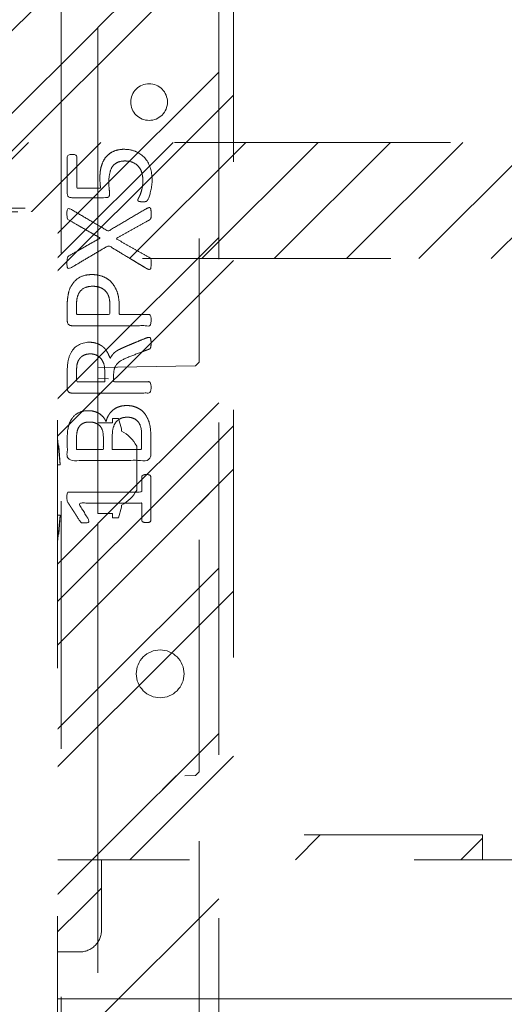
# Model space of a CAD drawing. Header units: inches. Extents: x -462 to -288, y -230 to 11.
# Tile 50 of 58: x -355.05 to -352.44, y 1.64 to 6.94. Entities that reach past the tile are written whole.
import ezdxf

# ---------------------------------------------------------------- set-up
doc = ezdxf.new("R2010")
doc.units = ezdxf.units.IN
doc.header["$LTSCALE"] = 32
doc.header["$MEASUREMENT"] = 0
doc.linetypes.add('Dash Style-1', pattern=[0.083328, 0.041656, -0.041672])
for name, color, linetype, lineweight in [('Black', 7, 'Continuous', 18), ('DashLine', 7, 'Dash Style-1', 13), ('DashLineFill', 7, 'Dash Style-1', 13), ('Drawing', 7, 'Continuous', 18), ('None', 7, 'Continuous', 18), ('SolidLine', 7, 'Continuous', 15), ('Wood_1-H', 7, 'Continuous', 13)]:
    doc.layers.add(name, color=color, linetype=linetype, lineweight=lineweight)
doc.layers.add('Electrical', color=1, linetype='Dash Style-1', lineweight=15, true_color=0xff0000)
doc.layers.add('Metal_Black', color=7, linetype='Continuous', lineweight=13, true_color=0x4c4c4c)
pattern_1 = [(45, (0, 0), (-1.613, 1.9357), []), (45, (-1.0608, 1.0608), (-0.472346, 0.41676), [])]

# ---------------------------------------------------------------- blocks, each defined once
blk = doc.blocks.new('Group-13')
at = {"layer": 'DashLine', "flags": 128}
blk.add_lwpolyline([(42.0197, -13.2755), (72.0197, -13.2755), (72.0197, -15.6968), (42.0197, -15.6968)], close=True, dxfattribs=at)
blk = doc.blocks.new('Group-16')
at = {"layer": 'Electrical', "linetype": 'Continuous', "lineweight": 5, "true_color": 0xdd0000}
h = blk.add_hatch(dxfattribs=at)
h.set_pattern_fill('ElectricalHatch', color=12, style=0, pattern_type=2)
h.set_pattern_definition([(45, (0, 0), (-0.33333333, -0.7222222), [])])
edge = h.paths.add_edge_path()
edge.add_arc((12.7677, -16.0094), 0.3125, 180, 270)
edge.add_line((12.7677, -16.3219), (131.2717, -16.3219))
edge.add_arc((131.2717, -16.0094), 0.3125, 270, 360)
edge.add_arc((131.2717, -16.0094), 0.3125, 0, 90)
edge.add_line((131.2717, -15.6969), (12.7677, -15.6969))
edge.add_arc((12.7677, -16.0094), 0.3125, 90, 180)
at = {"layer": 'Electrical', "flags": 128}
blk.add_lwpolyline([(12.4552, -16.0094, 0.414214), (12.7677, -16.3219), (131.2717, -16.3219, 0.414214), (131.5842, -16.0094, 0.414214), (131.2717, -15.6969), (12.7677, -15.6969, 0.414214)], format="xyb", close=True, dxfattribs=at)
at = {"layer": 'None'}
blk.add_blockref('Group-13', (0, 0), dxfattribs=at)
blk = doc.blocks.new('Group-17')
at = {"layer": 'None'}
blk.add_blockref('Group-16', (0, 0), dxfattribs=at)
blk = doc.blocks.new('Group-18')
at = {"layer": 'None'}
blk.add_blockref('Group-17', (0, 0), dxfattribs=at)
blk = doc.blocks.new('SL Overhead (2D)')
at = {"layer": 'None'}
blk.add_blockref('Group-18', (0, 0), dxfattribs=at)
at = {"layer": 'Drawing', "color": 0, "flags": 1}
for tag in ['Tag', 'Catalog', 'Option1', 'Option2', 'Option3', 'Option4', 'Option5', 'Option6', 'Option7', 'Option8', 'Option9', 'Option10', 'Option11', 'Option12', 'Custom', 'FinishGroup', 'Discount', 'Item2', 'Item3', 'Item6', 'Item8', 'Item9', 'Item10', 'Item12', 'Item13', 'Item16', 'Item18', 'Item19', 'Item20', 'Item21', 'Item22', 'Item23', 'Item24', 'Item25', 'Item1', 'Item4', 'Item5', 'Item7', 'Item11', 'Item14', 'Item15', 'Item17']:
    blk.add_attdef(tag, (-60.5228, -147.0265), '', height=0.00709, dxfattribs=at)
blk = doc.blocks.new('Group-26')
at = {"layer": 'Metal_Black', "color": 7}
for points, knots in [([(2.5417, 1.8328), (2.5767, 1.8328), (2.634, 1.8088), (2.6727, 1.7645), (2.693, 1.7036), (2.693, 1.6445), (2.6856, 1.6076), (2.6782, 1.5781), (2.669, 1.5596), (2.6653, 1.5541), (2.6598, 1.5523), (2.6543, 1.5504), (2.6446, 1.5504), (2.634, 1.5504), (2.6247, 1.5523), (2.6173, 1.5541), (2.6155, 1.5578), (2.6155, 1.5633), (2.6247, 1.5781), (2.634, 1.6021), (2.6432, 1.639), (2.6432, 1.687), (2.6321, 1.7257), (2.6081, 1.7534), (2.573, 1.77), (2.5251, 1.77), (2.4937, 1.7571), (2.4715, 1.7294), (2.4605, 1.6851), (2.4605, 1.6353), (2.4642, 1.6039), (2.4642, 1.5818), (2.4549, 1.5726), (2.3516, 1.5726), (2.2482, 1.5726), (2.2372, 1.5836), (2.2372, 1.6934), (2.2372, 1.7959), (2.2409, 1.7996), (2.2464, 1.8033), (2.2575, 1.8051), (2.2759, 1.8051), (2.2888, 1.7977), (2.2888, 1.7082), (2.2888, 1.6242), (2.3525, 1.6242), (2.4162, 1.6242), (2.4143, 1.6372), (2.4125, 1.663), (2.4125, 1.7184), (2.4309, 1.7756), (2.4642, 1.8125), (2.5121, 1.8328), (2.5417, 1.8328)], [0, 0, 0, 0.016248, 0.032495, 0.048743, 0.064991, 0.07474, 0.084488, 0.094237, 0.103985, 0.113734, 0.123483, 0.133231, 0.143955, 0.155653, 0.167352, 0.17905, 0.190748, 0.214145, 0.237542, 0.260938, 0.284335, 0.304389, 0.324444, 0.344498, 0.364552, 0.381743, 0.398934, 0.416124, 0.433315, 0.445134, 0.456952, 0.465394, 0.473836, 0.532936, 0.541379, 0.549822, 0.625104, 0.627919, 0.630733, 0.633547, 0.636362, 0.642928, 0.649495, 0.749089, 0.749089, 0.824606, 0.824606, 0.840082, 0.855558, 0.891668, 0.927779, 0.963889, 1, 1, 1]), ([(2.6635, 1.5144), (2.6709, 1.5181), (2.6801, 1.52), (2.6856, 1.5144), (2.6875, 1.4997), (2.6875, 1.4798), (2.6875, 1.4646), (2.6838, 1.4572), (2.6801, 1.4535), (2.6764, 1.4517), (2.5878, 1.4019), (2.4992, 1.352), (2.5878, 1.3022), (2.6764, 1.2524), (2.6801, 1.2505), (2.6838, 1.245), (2.6875, 1.2395), (2.6875, 1.2242), (2.6875, 1.2044), (2.6847, 1.185), (2.6709, 1.1878), (2.6635, 1.1915), (2.5611, 1.2533), (2.4586, 1.3151), (2.359, 1.2561), (2.2593, 1.197), (2.2519, 1.1933), (2.2381, 1.1906), (2.2353, 1.2099), (2.2353, 1.2339), (2.2372, 1.2468), (2.239, 1.2542), (2.2446, 1.2579), (2.2464, 1.2598), (2.3304, 1.3077), (2.4143, 1.3557), (2.3304, 1.4037), (2.2464, 1.4517), (2.2446, 1.4535), (2.239, 1.4554), (2.2372, 1.4628), (2.2353, 1.4738), (2.2353, 1.496), (2.2381, 1.5154), (2.2519, 1.5126), (2.2593, 1.5089), (2.3581, 1.4508), (2.4568, 1.3926), (2.5601, 1.4535), (2.6635, 1.5144)], [0, 0, 0, 0.005797, 0.011593, 0.01739, 0.023187, 0.027776, 0.031157, 0.034538, 0.03792, 0.03792, 0.121199, 0.121199, 0.204479, 0.204479, 0.20786, 0.211241, 0.214623, 0.219212, 0.225008, 0.236602, 0.242398, 0.242398, 0.326423, 0.326423, 0.407782, 0.407782, 0.413578, 0.425171, 0.430968, 0.435937, 0.440905, 0.445874, 0.450842, 0.450842, 0.634953, 0.634953, 0.819063, 0.819063, 0.824031, 0.829, 0.833968, 0.838937, 0.843905, 0.853843, 0.858811, 0.858811, 0.927786, 0.927786, 1, 1, 1]), ([(2.3682, 1.159), (2.4033, 1.159), (2.4568, 1.1368), (2.4937, 1.0962), (2.5158, 1.0372), (2.5158, 0.9698), (2.5158, 0.9449), (2.5961, 0.9449), (2.6801, 0.9449), (2.6838, 0.9412), (2.6856, 0.9338), (2.6875, 0.9227), (2.6875, 0.9061), (2.6856, 0.8951), (2.6838, 0.8877), (2.6801, 0.884), (2.4697, 0.884), (2.2501, 0.884), (2.2372, 0.8987), (2.2372, 0.956), (2.2372, 1.0187), (2.2409, 1.0445), (2.2482, 1.0814), (2.2704, 1.1184), (2.3018, 1.146), (2.3442, 1.159), (2.3682, 1.159)], [0, 0, 0, 0.066268, 0.132535, 0.198803, 0.26507, 0.303966, 0.303966, 0.429297, 0.43506, 0.440822, 0.446584, 0.452347, 0.456957, 0.461567, 0.466177, 0.470786, 0.728938, 0.745073, 0.761208, 0.845107, 0.870922, 0.896738, 0.922553, 0.948369, 0.974184, 1, 1, 1]), ([(2.3737, 1.0962), (2.3461, 1.0962), (2.3091, 1.0759), (2.2925, 1.0464), (2.287, 1.015), (2.287, 0.9716), (2.287, 0.9449), (2.3765, 0.9449), (2.466, 0.9449), (2.466, 0.9716), (2.466, 1.0242), (2.4531, 1.0611), (2.4273, 1.0851), (2.394, 1.0962), (2.3737, 1.0962)], [0, 0, 0, 0.053098, 0.106195, 0.159293, 0.212391, 0.297937, 0.297937, 0.584068, 0.584068, 0.669615, 0.752211, 0.834807, 0.917404, 1, 1, 1]), ([(2.6764, 0.821), (2.6801, 0.821), (2.6838, 0.8191), (2.6856, 0.8117), (2.6875, 0.7988), (2.6875, 0.7804), (2.6856, 0.7693), (2.6838, 0.7619), (2.6782, 0.7582), (2.6727, 0.7564), (2.6201, 0.7361), (2.5675, 0.7158), (2.5491, 0.7084), (2.5195, 0.6936), (2.4974, 0.6715), (2.4863, 0.642), (2.4863, 0.6023), (2.4863, 0.5829), (2.5814, 0.5829), (2.6801, 0.5829), (2.6838, 0.5792), (2.6856, 0.5718), (2.6875, 0.5608), (2.6875, 0.5441), (2.6856, 0.5331), (2.6838, 0.5257), (2.6801, 0.522), (2.4688, 0.522), (2.2482, 0.522), (2.2372, 0.5368), (2.2372, 0.5921), (2.2372, 0.6567), (2.239, 0.6789), (2.2409, 0.6881), (2.2446, 0.7139), (2.2649, 0.7545), (2.2944, 0.7804), (2.3331, 0.7951), (2.3774, 0.7951), (2.4143, 0.7822), (2.442, 0.7601), (2.4605, 0.7268), (2.4679, 0.7084), (2.4734, 0.7195), (2.4882, 0.7379), (2.5085, 0.7527), (2.5361, 0.7656), (2.5528, 0.773), (2.6017, 0.7933), (2.6506, 0.8136), (2.6635, 0.8191), (2.6746, 0.821), (2.6764, 0.821)], [0, 0, 0, 0.004018, 0.008035, 0.012053, 0.01607, 0.020088, 0.024105, 0.028123, 0.03214, 0.03214, 0.070951, 0.070951, 0.084634, 0.098317, 0.112001, 0.125684, 0.138745, 0.138745, 0.202807, 0.205295, 0.207782, 0.21027, 0.212758, 0.214748, 0.216739, 0.218729, 0.220719, 0.332671, 0.339637, 0.346603, 0.391882, 0.407555, 0.423229, 0.423229, 0.466696, 0.510164, 0.553631, 0.597099, 0.640566, 0.684033, 0.727501, 0.770968, 0.770968, 0.798042, 0.825115, 0.852188, 0.879262, 0.879262, 0.958132, 0.958132, 0.979066, 1, 1, 1]), ([(2.3627, 0.7324), (2.335, 0.7324), (2.2999, 0.7084), (2.2907, 0.6807), (2.2888, 0.6715), (2.287, 0.6493), (2.287, 0.6078), (2.287, 0.5829), (2.3627, 0.5829), (2.4383, 0.5829), (2.4383, 0.6115), (2.4383, 0.6641), (2.4273, 0.6973), (2.4051, 0.7213), (2.3774, 0.7324), (2.3627, 0.7324)], [0, 0, 0, 0.142515, 0.285031, 0.285031, 0.330993, 0.376955, 0.445899, 0.445899, 0.655281, 0.655281, 0.734439, 0.800829, 0.867219, 0.93361, 1, 1, 1]), ([(2.5564, 0.4546), (2.5786, 0.4546), (2.6137, 0.4436), (2.6432, 0.4251), (2.6635, 0.3974), (2.6856, 0.3476), (2.6856, 0.2406), (2.6856, 0.1741), (2.6746, 0.1594), (2.4614, 0.1594), (2.2482, 0.1594), (2.2372, 0.1741), (2.2372, 0.2323), (2.2372, 0.3236), (2.2538, 0.3753), (2.2815, 0.4085), (2.3239, 0.427), (2.3664, 0.427), (2.3959, 0.4196), (2.4199, 0.4048), (2.4402, 0.3808), (2.4457, 0.3679), (2.4494, 0.3864), (2.4679, 0.4177), (2.4955, 0.4417), (2.5343, 0.4546), (2.5564, 0.4546)], [0, 0, 0, 0.031455, 0.06291, 0.094366, 0.125821, 0.188731, 0.266159, 0.275837, 0.285516, 0.435531, 0.44521, 0.454888, 0.521427, 0.574659, 0.627891, 0.681123, 0.734355, 0.762747, 0.791139, 0.819531, 0.847924, 0.847924, 0.885943, 0.923962, 0.961981, 1, 1, 1]), ([(2.5601, 0.3919), (2.5398, 0.3919), (2.5103, 0.379), (2.49, 0.355), (2.4789, 0.3181), (2.4789, 0.2544), (2.4789, 0.2184), (2.5574, 0.2184), (2.6358, 0.2184), (2.6358, 0.2618), (2.6358, 0.3458), (2.6081, 0.379), (2.5786, 0.3919), (2.5601, 0.3919)], [0, 0, 0, 0.079156, 0.158312, 0.237468, 0.316624, 0.419526, 0.419526, 0.643799, 0.643799, 0.767809, 0.883905, 0.941952, 1, 1, 1]), ([(2.3571, 0.3661), (2.3405, 0.3661), (2.3147, 0.3568), (2.2962, 0.3365), (2.287, 0.3052), (2.287, 0.2498), (2.287, 0.2184), (2.359, 0.2184), (2.4309, 0.2184), (2.4309, 0.2526), (2.4309, 0.3089), (2.4199, 0.3384), (2.3996, 0.3568), (2.3719, 0.3661), (2.3571, 0.3661)], [0, 0, 0, 0.074499, 0.148998, 0.223496, 0.297995, 0.395417, 0.395417, 0.61891, 0.61891, 0.724928, 0.793696, 0.862464, 0.931232, 1, 1, 1]), ([(2.6616, 0.0835), (2.669, 0.0835), (2.6829, 0.0808), (2.6856, 0.0725), (2.6856, -0.0466), (2.6856, -0.1656), (2.6838, -0.1693), (2.6782, -0.173), (2.669, -0.1748), (2.6561, -0.1748), (2.6469, -0.173), (2.6413, -0.1711), (2.6376, -0.1656), (2.6376, -0.1167), (2.6376, -0.0696), (2.4679, -0.0696), (2.2981, -0.0696), (2.3239, -0.113), (2.3497, -0.1564), (2.3516, -0.1619), (2.3534, -0.1711), (2.3497, -0.1748), (2.3387, -0.1767), (2.3262, -0.1767), (2.3165, -0.1767), (2.311, -0.1748), (2.3073, -0.1711), (2.3055, -0.1674), (2.2722, -0.1158), (2.239, -0.0641), (2.2372, -0.0623), (2.2372, -0.0586), (2.2353, -0.053), (2.2353, -0.036), (2.2353, -0.018), (2.239, -0.0124), (2.2427, -0.0106), (2.4411, -0.0106), (2.6376, -0.0106), (2.6376, 0.03), (2.6376, 0.0743), (2.6413, 0.078), (2.6469, 0.0817), (2.6561, 0.0835), (2.6616, 0.0835)], [0, 0, 0, 0.00261, 0.007831, 0.010441, 0.176195, 0.178805, 0.181415, 0.184026, 0.186636, 0.188594, 0.190551, 0.192509, 0.194467, 0.244389, 0.244389, 0.424498, 0.424498, 0.47805, 0.47805, 0.484241, 0.490432, 0.496622, 0.502813, 0.507071, 0.510941, 0.514811, 0.518682, 0.518682, 0.576295, 0.576295, 0.578743, 0.58119, 0.583638, 0.590247, 0.593184, 0.596122, 0.599059, 0.911881, 0.911881, 0.976501, 0.982376, 0.988251, 0.994125, 1, 1, 1])]:
    blk.add_open_spline(points, degree=2, knots=knots, dxfattribs=at)
blk = doc.blocks.new('1BRPX5-Util_Bkt_Sm-F (2D)')
at = {"layer": 'DashLineFill', "linetype": 'Continuous', "lineweight": 13}
h = blk.add_hatch(dxfattribs=at)
h.set_pattern_fill('Steel', color=253, style=0, pattern_type=2)
h.set_pattern_definition(pattern_1)
edge = h.paths.add_edge_path()
edge.add_line((-4.4685, 4.4134), (-3.1299, 4.4134))
edge.add_line((-3.1299, 4.4134), (-3.1299, -1.8543))
edge.add_line((-3.1299, -1.8543), (-4.4685, -1.8543))
edge.add_line((-4.4685, -1.8543), (-4.4685, -1.9882))
edge.add_line((-4.4685, -1.9882), (-2.4213, -1.9882))
edge.add_line((-2.4213, -1.9882), (-2.4213, -2.3661))
edge.add_arc((-2.3031, -2.3661), 0.1181, 180, 270)
edge.add_line((-2.3031, -2.4843), (2.3031, -2.4843))
edge.add_arc((2.3031, -2.3661), 0.1181, 270, 360)
edge.add_line((2.4213, -2.3661), (2.4213, -1.9882))
edge.add_line((2.4213, -1.9882), (4.4685, -1.9882))
edge.add_line((4.4685, -1.9882), (4.4685, -1.8543))
edge.add_line((4.4685, -1.8543), (3.1299, -1.8543))
edge.add_line((3.1299, -1.8543), (3.1299, 4.4134))
edge.add_line((3.1299, 4.4134), (4.4685, 4.4134))
edge.add_line((4.4685, 4.4134), (4.4685, 4.5472))
edge.add_line((4.4685, 4.5472), (2.4213, 4.5472))
edge.add_line((2.4213, 4.5472), (2.4213, 4.9252))
edge.add_arc((2.3031, 4.9252), 0.1181, 0, 90)
edge.add_line((2.3031, 5.0433), (-2.3031, 5.0433))
edge.add_arc((-2.3031, 4.9252), 0.1181, 90, 180)
edge.add_line((-2.4213, 4.9252), (-2.4213, 4.5472))
edge.add_line((-2.4213, 4.5472), (-4.4685, 4.5472))
edge.add_line((-4.4685, 4.5472), (-4.4685, 4.4134))
at = {"layer": 'DashLineFill', "flags": 128}
blk.add_lwpolyline([(-4.4685, 4.4134), (-3.1299, 4.4134), (-3.1299, -1.8543), (-4.4685, -1.8543), (-4.4685, -1.9882), (-2.4213, -1.9882), (-2.4213, -2.3661, 0.414214), (-2.3031, -2.4843), (2.3031, -2.4843, 0.414214), (2.4213, -2.3661), (2.4213, -1.9882), (4.4685, -1.9882), (4.4685, -1.8543), (3.1299, -1.8543), (3.1299, 4.4134), (4.4685, 4.4134), (4.4685, 4.5472), (2.4213, 4.5472), (2.4213, 4.9252, 0.414214), (2.3031, 5.0433), (-2.3031, 5.0433, 0.414214), (-2.4213, 4.9252), (-2.4213, 4.5472), (-4.4685, 4.5472)], format="xyb", close=True, dxfattribs=at)
at = {"layer": 'SolidLine', "flags": 128}
blk.add_lwpolyline([(2.7362, -0.8597), (2.7488, -0.8603), (2.7613, -0.8622), (2.7735, -0.8652), (2.7854, -0.8695), (2.7968, -0.8749), (2.8076, -0.8813), (2.8177, -0.8889), (2.8271, -0.8973), (2.8356, -0.9067), (2.8431, -0.9168), (2.8495, -0.9276), (2.8549, -0.939), (2.8592, -0.9509), (2.8623, -0.9631), (2.8641, -0.9756), (2.8647, -0.9882), (2.8641, -1.0008), (2.8623, -1.0133), (2.8592, -1.0255), (2.8549, -1.0374), (2.8495, -1.0488), (2.8431, -1.0596), (2.8356, -1.0697), (2.8271, -1.0791), (2.8177, -1.0875), (2.8076, -1.095), (2.7968, -1.1015), (2.7854, -1.1069), (2.7735, -1.1112), (2.7613, -1.1142), (2.7488, -1.1161), (2.7362, -1.1167), (2.7236, -1.1161), (2.7112, -1.1142), (2.6989, -1.1112), (2.687, -1.1069), (2.6756, -1.1015), (2.6648, -1.095), (2.6547, -1.0875), (2.6454, -1.0791), (2.6369, -1.0697), (2.6294, -1.0596), (2.6229, -1.0488), (2.6175, -1.0374), (2.6133, -1.0255), (2.6102, -1.0133), (2.6083, -1.0008), (2.6077, -0.9882), (2.6083, -0.9756), (2.6102, -0.9631), (2.6133, -0.9509), (2.6175, -0.939), (2.6229, -0.9276), (2.6294, -0.9168), (2.6369, -0.9067), (2.6454, -0.8973), (2.6547, -0.8889), (2.6648, -0.8813), (2.6756, -0.8749), (2.687, -0.8695), (2.6989, -0.8652), (2.7112, -0.8622), (2.7236, -0.8603)], close=True, dxfattribs=at)
at = {"layer": 'Metal_Black', "color": 7}
blk.add_blockref('Group-26', (0, 0), dxfattribs=at)
blk = doc.blocks.new('Slate-LegBrace (2D)')
at = {"layer": 'DashLineFill', "linetype": 'Continuous', "lineweight": 13}
h = blk.add_hatch(dxfattribs=at)
h.set_pattern_fill('Steel', color=253, style=0, pattern_type=2)
h.set_pattern_definition(pattern_1)
edge = h.paths.add_edge_path()
edge.add_line((-2.1996, 0.1352), (-1.3748, 0.1352))
edge.add_arc((0, 0.0136), 1.3801, 5.0546, 174.9454, ccw=False)
edge.add_line((1.3748, 0.1352), (2.1997, 0.1352))
edge.add_arc((0.0001, 0.0171), 2.2028, 3.0731, 176.9269)
h = blk.add_hatch(dxfattribs=at)
h.set_pattern_fill('Steel', color=253, style=0, pattern_type=2)
h.set_pattern_definition(pattern_1)
edge = h.paths.add_edge_path()
edge.add_line((-2.1917, 0.2375), (-1.4637, 0.2375))
edge.add_arc((0.0001, 0.017), 1.4803, 8.5653, 171.4347, ccw=False)
edge.add_line((1.4639, 0.2375), (2.1918, 0.2375))
edge.add_line((2.1918, 0.2375), (2.1997, 0.1352))
edge.add_line((2.1997, 0.1352), (1.3748, 0.1352))
edge.add_arc((0, 0.0136), 1.3801, 5.0546, 174.9454)
edge.add_line((-1.3748, 0.1352), (-2.1996, 0.1352))
edge.add_line((-2.1996, 0.1352), (-2.1917, 0.2375))
h = blk.add_hatch(dxfattribs=at)
h.set_pattern_fill('Steel', color=253, style=0, pattern_type=2)
h.set_pattern_definition(pattern_1)
h.paths.add_polyline_path([(1.4777, -0.2676), (1.4777, -0.2375), (1.672, -0.2375), (1.672, -0.0258), (1.6758, -0.0258), (1.6758, 0.7034), (1.7348, 0.7625), (1.9292, 0.7625), (1.9883, 0.7034), (1.9883, -0.0258), (1.992, -0.0258), (1.992, -0.2375), (2.1863, -0.2375), (2.1863, -0.2676)])
h = blk.add_hatch(dxfattribs=at)
h.set_pattern_fill('Steel', color=253, style=0, pattern_type=2)
h.set_pattern_definition(pattern_1)
h.paths.add_polyline_path([(1.4869, 0.2375), (1.4869, 0.2775), (1.5428, 0.2775), (1.5428, 0.5188), (2.1212, 0.5188), (2.1212, 0.2775), (2.1771, 0.2775), (2.1771, 0.2375)])
h = blk.add_hatch(dxfattribs=at)
h.set_pattern_fill('Steel', color=253, style=0, pattern_type=2)
h.set_pattern_definition(pattern_1)
edge = h.paths.add_edge_path()
edge.add_line((-2.1996, -0.1352), (-1.3748, -0.1352))
edge.add_arc((0, -0.0136), 1.3801, 185.0546, 354.9454)
edge.add_line((1.3748, -0.1352), (2.1997, -0.1352))
edge.add_arc((0.0001, -0.0171), 2.2028, 183.0731, 356.9269, ccw=False)
h = blk.add_hatch(dxfattribs=at)
h.set_pattern_fill('Steel', color=253, style=0, pattern_type=2)
h.set_pattern_definition(pattern_1)
edge = h.paths.add_edge_path()
edge.add_line((2.1917, -0.2375), (1.4637, -0.2375))
edge.add_arc((-0.0001, -0.017), 1.4803, 188.5653, 351.4347, ccw=False)
edge.add_line((-1.4639, -0.2375), (-2.1918, -0.2375))
edge.add_line((-2.1918, -0.2375), (-2.1997, -0.1352))
edge.add_line((-2.1997, -0.1352), (-1.3748, -0.1352))
edge.add_arc((0, -0.0136), 1.3801, 185.0546, 354.9454)
edge.add_line((1.3748, -0.1352), (2.1996, -0.1352))
edge.add_line((2.1996, -0.1352), (2.1917, -0.2375))
at = {"layer": 'DashLineFill', "flags": 128}
for points in [[(-2.1996, 0.1352), (-1.3748, 0.1352, -0.915455), (1.3748, 0.1352), (2.1997, 0.1352, 0.947752)], [(-2.1917, 0.2375), (-1.4637, 0.2375, -0.860663), (1.4639, 0.2375), (2.1918, 0.2375), (2.1997, 0.1352), (1.3748, 0.1352, 0.915455), (-1.3748, 0.1352), (-2.1996, 0.1352)], [(2.1917, -0.2375), (1.4637, -0.2375, -0.860663), (-1.4639, -0.2375), (-2.1918, -0.2375), (-2.1997, -0.1352), (-1.3748, -0.1352, 0.915455), (1.3748, -0.1352), (2.1996, -0.1352)], [(-2.1996, -0.1352), (-1.3748, -0.1352, 0.915455), (1.3748, -0.1352), (2.1997, -0.1352, -0.947752)]]:
    blk.add_lwpolyline(points, format="xyb", close=True, dxfattribs=at)
for points in [[(1.4777, -0.2676), (1.4777, -0.2375), (1.672, -0.2375), (1.672, -0.0258), (1.6758, -0.0258), (1.6758, 0.7034), (1.7348, 0.7625), (1.9292, 0.7625), (1.9883, 0.7034), (1.9883, -0.0258), (1.992, -0.0258), (1.992, -0.2375), (2.1863, -0.2375), (2.1863, -0.2676)], [(1.4869, 0.2375), (1.4869, 0.2775), (1.5428, 0.2775), (1.5428, 0.5188), (2.1212, 0.5188), (2.1212, 0.2775), (2.1771, 0.2775), (2.1771, 0.2375)]]:
    blk.add_lwpolyline(points, close=True, dxfattribs=at)
blk = doc.blocks.new('Group-27')
at = {"layer": 'DashLine', "flags": 128}
blk.add_lwpolyline([(20.3806, -7.3031), (59.2126, -7.3031), (59.2126, -8.0512), (20.3806, -8.0512)], close=True, dxfattribs=at)
at = {"layer": 'SolidLine', "flags": 128}
blk.add_lwpolyline([(0.748, -0.7677), (59.2126, -0.7677), (59.2126, -8.0512), (0.748, -8.0512)], close=True, dxfattribs=at)
at = {"layer": 'Wood_1-H', "color": 7}
for name in ['1BRPX5-Util_Bkt_Sm-F (2D)', 'Slate-LegBrace (2D)']:
    blk.add_blockref(name, (50.9449, -5.315), dxfattribs=at)
blk = doc.blocks.new('Group-28')
at = {"layer": 'None'}
blk.add_blockref('Group-27', (0, 0), dxfattribs=at)
blk = doc.blocks.new('SL Utility Cabinet (2D)')
at = {"layer": 'None'}
blk.add_blockref('Group-28', (0, 0), dxfattribs=at)
at = {"layer": 'Drawing', "color": 0, "flags": 1}
for tag in ['Tag', 'Catalog', 'Option1', 'Option2', 'Option3', 'Option4', 'Option5', 'Option6', 'Option7', 'Option8', 'Option9', 'Option10', 'Option11', 'Option12', 'Custom', 'FinishGroup', 'Discount', 'Item2', 'Item3', 'Item6', 'Item9', 'Item10', 'Item12', 'Item13', 'Item16', 'Item19', 'Item20', 'Item21', 'Item22', 'Item23', 'Item24', 'Item25', 'Item8', 'Item18', 'Item1', 'Item4', 'Item5', 'Item7', 'Item11', 'Item14', 'Item15', 'Item17']:
    blk.add_attdef(tag, (-48.5129, 7.4634), '', height=0.00709, dxfattribs=at)
blk = doc.blocks.new('Group-41')
at = {"layer": 'DashLineFill', "linetype": 'Continuous', "lineweight": 13}
h = blk.add_hatch(dxfattribs=at)
h.set_pattern_fill('Steel', color=253, style=0, pattern_type=2)
h.set_pattern_definition(pattern_1)
h.paths.add_polyline_path([(-2.0669, 1.3976), (2.0669, 1.3976), (2.0669, 0.1378), (2.1063, 0.1378), (2.1063, -0.1378), (2.0669, -0.1378), (2.0669, -5.2756), (2.1063, -5.2756), (2.1063, -5.5512), (2.0669, -5.5512), (2.0669, -5.8268), (-2.0669, -5.8268), (-2.0669, -5.5512), (-2.1063, -5.5512), (-2.1063, -5.2756), (-2.0669, -5.2756), (-2.0669, -0.1378), (-2.1063, -0.1378), (-2.1063, 0.1378), (-2.0669, 0.1378)])
at = {"layer": 'DashLineFill', "flags": 128}
blk.add_lwpolyline([(-2.0669, 1.3976), (2.0669, 1.3976), (2.0669, 0.1378), (2.1063, 0.1378), (2.1063, -0.1378), (2.0669, -0.1378), (2.0669, -5.2756), (2.1063, -5.2756), (2.1063, -5.5512), (2.0669, -5.5512), (2.0669, -5.8268), (-2.0669, -5.8268), (-2.0669, -5.5512), (-2.1063, -5.5512), (-2.1063, -5.2756), (-2.0669, -5.2756), (-2.0669, -0.1378), (-2.1063, -0.1378), (-2.1063, 0.1378), (-2.0669, 0.1378)], close=True, dxfattribs=at)
blk = doc.blocks.new('TL14_upper_leg (2D)')
at = {"layer": 'SolidLine', "flags": 128}
blk.add_lwpolyline([(2.3228, 0.2437), (2.4016, 0.2437), (2.4016, 0.2677), (2.4341, 0.2677), (2.4493, 0.2108), (2.4493, 0.1992, -0.157975), (2.5315, 0.1181), (2.5315, -0.1181, -0.156027), (2.4493, -0.1991), (2.4493, -0.2108), (2.4341, -0.2677), (2.4016, -0.2677), (2.4016, -0.2437), (2.3228, -0.2437)], format="xyb", close=True, dxfattribs=at)
at = {"layer": 'DashLine', "color": 7}
blk.add_blockref('Group-41', (0, 0), dxfattribs=at)
blk = doc.blocks.new('1BRPT9-Bracket (2D)')
at = {"layer": 'DashLineFill', "linetype": 'Continuous', "lineweight": 13}
h = blk.add_hatch(dxfattribs=at)
h.set_pattern_fill('Steel', color=253, style=0, pattern_type=2)
h.set_pattern_definition(pattern_1)
edge = h.paths.add_edge_path()
edge.add_arc((1.6779, -8.4882), 0.252, 270, 360)
edge.add_line((1.9299, -8.4882), (1.9299, -7.4803))
edge.add_line((1.9299, -7.4803), (2.3236, -7.4803))
edge.add_line((2.3236, -7.4803), (2.3236, 7.4611))
edge.add_line((2.3236, 7.4611), (1.9299, 7.4803))
edge.add_line((1.9299, 7.4803), (1.9299, 8.4882))
edge.add_arc((1.6779, 8.4882), 0.252, 360, 450)
edge.add_line((1.6779, 8.7402), (-2.3221, 8.7402))
edge.add_line((-2.3221, 8.7402), (-2.3221, -8.7402))
edge.add_line((-2.3221, -8.7402), (1.6779, -8.7402))
at = {"layer": 'DashLineFill'}
blk.add_line((-2.1252, 8.7402), (-2.1252, -8.7402), dxfattribs=at)
at = {"layer": 'DashLineFill', "flags": 128}
blk.add_lwpolyline([(1.6779, -8.7402, 0.414214), (1.9299, -8.4882), (1.9299, -7.4803), (2.3236, -7.4803), (2.3236, 7.4611), (1.9299, 7.4803), (1.9299, 8.4882, 0.414214), (1.6779, 8.7402), (-2.3221, 8.7402), (-2.3221, -8.7402)], format="xyb", close=True, dxfattribs=at)
blk = doc.blocks.new('1BRPT8_Cover (2D)')
at = {"layer": 'DashLineFill', "linetype": 'Continuous', "lineweight": 13}
h = blk.add_hatch(dxfattribs=at)
h.set_pattern_fill('Steel', color=253, style=0, pattern_type=2)
h.set_pattern_definition(pattern_1)
h.paths.add_polyline_path([(-1.5945, -8.7638), (-2.3228, -8.7638), (-2.3228, -8.7511), (-2.8261, -8.7423), (-2.8664, -8.7028), (-2.8664, -6.673), (-2.8472, -6.6533), (-2.3228, -6.6441), (-2.3228, -6.5842), (-2.8472, -6.5751), (-2.8664, -6.5554), (-2.8664, -4.4682), (-2.8472, -4.4486), (-2.3228, -4.4394), (-2.3228, -4.3795), (-2.8472, -4.3703), (-2.8664, -4.3507), (-2.8664, -2.2635), (-2.8472, -2.2438), (-2.3228, -2.2347), (-2.3228, -2.1748), (-2.8472, -2.1656), (-2.8664, -2.1459), (-2.8664, -0.0588), (-2.8472, -0.0391), (-2.3228, -0.03), (-2.3228, 0.03), (-2.8472, 0.0391), (-2.8664, 0.0588), (-2.8664, 2.1459), (-2.8472, 2.1656), (-2.3228, 2.1748), (-2.3228, 2.2347), (-2.8472, 2.2438), (-2.8664, 2.2635), (-2.8664, 4.3507), (-2.8472, 4.3703), (-2.3228, 4.3795), (-2.3228, 4.4394), (-2.8472, 4.4486), (-2.8664, 4.4682), (-2.8655, 6.5554), (-2.8472, 6.5751), (-2.3228, 6.5842), (-2.3228, 6.6441), (-2.8472, 6.6533), (-2.8664, 6.673), (-2.8664, 8.7028), (-2.8261, 8.7423), (-1.5945, 8.7638), (-1.5945, 8.8583), (-2.9724, 8.8583), (-2.9724, -8.8583), (-1.5945, -8.8583)])
h = blk.add_hatch(dxfattribs=at)
h.set_pattern_fill('Steel', color=253, style=0, pattern_type=2)
h.set_pattern_definition(pattern_1)
h.paths.add_polyline_path([(-2.3228, 8.8583), (-2.3228, -8.8583), (-2.9724, -8.8583), (-2.9724, 8.8583)])
at = {"layer": 'DashLineFill', "flags": 128}
for points in [[(-1.5945, -8.7638), (-2.3228, -8.7638), (-2.3228, -8.7511), (-2.8261, -8.7423), (-2.8664, -8.7028), (-2.8664, -6.673), (-2.8472, -6.6533), (-2.3228, -6.6441), (-2.3228, -6.5842), (-2.8472, -6.5751), (-2.8664, -6.5554), (-2.8664, -4.4682), (-2.8472, -4.4486), (-2.3228, -4.4394), (-2.3228, -4.3795), (-2.8472, -4.3703), (-2.8664, -4.3507), (-2.8664, -2.2635), (-2.8472, -2.2438), (-2.3228, -2.2347), (-2.3228, -2.1748), (-2.8472, -2.1656), (-2.8664, -2.1459), (-2.8664, -0.0588), (-2.8472, -0.0391), (-2.3228, -0.03), (-2.3228, 0.03), (-2.8472, 0.0391), (-2.8664, 0.0588), (-2.8664, 2.1459), (-2.8472, 2.1656), (-2.3228, 2.1748), (-2.3228, 2.2347), (-2.8472, 2.2438), (-2.8664, 2.2635), (-2.8664, 4.3507), (-2.8472, 4.3703), (-2.3228, 4.3795), (-2.3228, 4.4394), (-2.8472, 4.4486), (-2.8664, 4.4682), (-2.8655, 6.5554), (-2.8472, 6.5751), (-2.3228, 6.5842), (-2.3228, 6.6441), (-2.8472, 6.6533), (-2.8664, 6.673), (-2.8664, 8.7028), (-2.8261, 8.7423), (-1.5945, 8.7638), (-1.5945, 8.8583), (-2.9724, 8.8583), (-2.9724, -8.8583), (-1.5945, -8.8583)], [(-2.3228, 8.8583), (-2.3228, -8.8583), (-2.9724, -8.8583), (-2.9724, 8.8583)]]:
    blk.add_lwpolyline(points, close=True, dxfattribs=at)
at = {"layer": 'SolidLine', "flags": 128}
blk.add_lwpolyline([(-2.5, -8.0709), (-2.5005, -8.0805), (-2.5019, -8.0901), (-2.5042, -8.0994), (-2.5075, -8.1085), (-2.5116, -8.1173), (-2.5166, -8.1255), (-2.5223, -8.1333), (-2.5288, -8.1405), (-2.536, -8.1469), (-2.5437, -8.1527), (-2.552, -8.1577), (-2.5608, -8.1618), (-2.5699, -8.1651), (-2.5792, -8.1674), (-2.5888, -8.1688), (-2.5984, -8.1693), (-2.6081, -8.1688), (-2.6176, -8.1674), (-2.627, -8.1651), (-2.6361, -8.1618), (-2.6448, -8.1577), (-2.6531, -8.1527), (-2.6609, -8.1469), (-2.668, -8.1405), (-2.6745, -8.1333), (-2.6803, -8.1255), (-2.6852, -8.1173), (-2.6894, -8.1085), (-2.6926, -8.0994), (-2.695, -8.0901), (-2.6964, -8.0805), (-2.6969, -8.0709), (-2.6964, -8.0612), (-2.695, -8.0517), (-2.6926, -8.0423), (-2.6894, -8.0332), (-2.6852, -8.0245), (-2.6803, -8.0162), (-2.6745, -8.0084), (-2.668, -8.0013), (-2.6609, -7.9948), (-2.6531, -7.989), (-2.6448, -7.9841), (-2.6361, -7.9799), (-2.627, -7.9767), (-2.6176, -7.9743), (-2.6081, -7.9729), (-2.5984, -7.9724), (-2.5888, -7.9729), (-2.5792, -7.9743), (-2.5699, -7.9767), (-2.5608, -7.9799), (-2.552, -7.9841), (-2.5437, -7.989), (-2.536, -7.9948), (-2.5288, -8.0013), (-2.5223, -8.0084), (-2.5166, -8.0162), (-2.5116, -8.0245), (-2.5075, -8.0332), (-2.5042, -8.0423), (-2.5019, -8.0517), (-2.5005, -8.0612)], close=True, dxfattribs=at)
blk = doc.blocks.new('SlateLegLocator-L3')
at = {"color": 255, "linetype": 'Dash Style-1', "lineweight": 5}
blk.add_wipeout([(-2.1063, 1.378), (2.1063, 1.378), (2.1063, -5.8071), (-2.1063, -5.8071)], dxfattribs=at).dxf.layer = 'Black'
at = {"layer": 'Black', "linetype": 'Dash Style-1', "lineweight": 5, "flags": 128}
blk.add_lwpolyline([(-2.1063, 1.378), (2.1063, 1.378), (2.1063, -5.8071), (-2.1063, -5.8071)], close=True, dxfattribs=at)
blk = doc.blocks.new('Group-65')
at = {"layer": 'None', "color": 7, "rotation": 180}
for name in ['1BRPT8_Cover (2D)', '1BRPT9-Bracket (2D)']:
    blk.add_blockref(name, (49.8701, -11.4173), dxfattribs=at)
at = {"layer": 'None', "color": 7}
blk.add_blockref('TL14_upper_leg (2D)', (49.8701, -5.315), dxfattribs=at)
blk.add_blockref('SlateLegLocator-L3', (49.8701, -5.315), dxfattribs=at)
blk = doc.blocks.new('Group-67')
at = {"layer": 'None'}
blk.add_blockref('Group-65', (0, 0), dxfattribs=at)
blk = doc.blocks.new('SL Credenza Desk Top (2D)')
at = {"layer": 'None'}
blk.add_blockref('Group-67', (0, 0), dxfattribs=at)
at = {"layer": 'Drawing', "color": 0, "flags": 1}
for tag in ['Tag', 'Catalog', 'Option1', 'Option2', 'Option3', 'Option4', 'Option5', 'Option6', 'Option7', 'Option8', 'Option9', 'Option10', 'Option11', 'Option12', 'Custom', 'FinishGroup', 'Discount', 'Item2', 'Item3', 'Item6', 'Item8', 'Item9', 'Item10', 'Item12', 'Item13', 'Item16', 'Item18', 'Item19', 'Item20', 'Item21', 'Item22', 'Item23', 'Item24', 'Item25', 'Item1', 'Item4', 'Item5', 'Item7', 'Item11', 'Item14', 'Item15', 'Item17']:
    blk.add_attdef(tag, (-47.3596, -5.6644), '', height=0.00709, dxfattribs=at)

msp = doc.modelspace()

# ---------------------------------------------------------------- block references
at = {"layer": 'Drawing'}
for name, p in [('SL Overhead (2D)', (-419.9919, 21.9764)), ('SL Utility Cabinet (2D)', (-407.9722, 9.7244))]:
    msp.add_blockref(name, p, dxfattribs=at)

# ---------------------------------------------------------------- next in the draw order: block references
msp.add_blockref('SL Credenza Desk Top (2D)', (-406.8189, 9.8425), dxfattribs=at)

doc.saveas('drawing.dxf')
